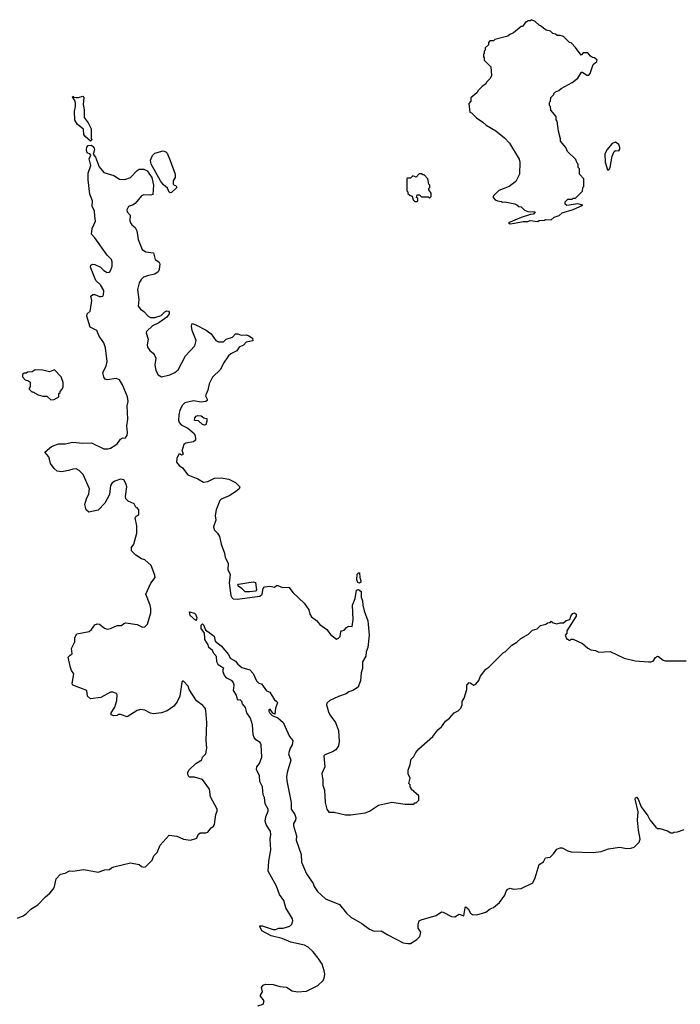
# Model space of a CAD drawing. Extents: x 2206940 to 2356632, y 511582 to 673215.
# Tile 219 of 228: x 2323305 to 2329271, y 644573 to 653460. Entities that reach past the tile are written whole.
import ezdxf

# ---------------------------------------------------------------- set-up
doc = ezdxf.new("R2010")
doc.units = 0

msp = doc.modelspace()

# ---------------------------------------------------------------- linework, layer by layer
at = {"layer": '0CON10XD'}
for points in [[(2327735, 651617.5), (2327775, 651624), (2327850.5, 651639.5), (2327895, 651638.8), (2327916.4, 651646.4), (2327985, 651640), (2327995, 651647.5), (2328045, 651650), (2328055, 651657.5), (2328105, 651652.5), (2328131.7, 651678.3), (2328178.3, 651691.7), (2328204.1, 651715.9), (2328305, 651746.2), (2328390, 651785), (2328345, 651796.7), (2328245, 651783.3), (2328230, 651795), (2328230, 651815), (2328255, 651840), (2328295, 651840), (2328305, 651850), (2328325, 651850), (2328388.3, 651911.7), (2328390, 651945), (2328400, 651955), (2328400, 652025), (2328360, 652065), (2328360, 652115), (2328350, 652125), (2328350, 652155), (2328340, 652165), (2328328.3, 652198.3), (2328251.7, 652271.7), (2328237, 652307), (2328190, 652365), (2328190, 652385), (2328170, 652455), (2328160, 652545), (2328150, 652555), (2328150, 652585), (2328103, 652643), (2328100, 652675), (2328090, 652685), (2328090, 652715), (2328100, 652725), (2328101.7, 652758.3), (2328130, 652785), (2328130, 652795), (2328145, 652810), (2328175, 652820), (2328195, 652840), (2328295, 652892.5), (2328346.4, 652933.6), (2328380, 652985), (2328387, 652987), (2328428.3, 652958.3), (2328445, 652960), (2328457.5, 652975), (2328483, 653057), (2328518.3, 653081.7), (2328520, 653095), (2328497, 653117), (2328478.3, 653118.3), (2328460.7, 653130.7), (2328435, 653160), (2328395, 653160), (2328375, 653140), (2328325, 653210), (2328285, 653250), (2328270, 653255), (2328250, 653275), (2328215, 653307.5), (2328185, 653317.5), (2328158.3, 653318.3), (2328145, 653330), (2328120, 653335), (2328100, 653355), (2328060, 653365), (2328010, 653405), (2327995, 653410), (2327960, 653445), (2327925, 653460), (2327915, 653450), (2327895, 653450), (2327885, 653440), (2327875, 653440), (2327845, 653400), (2327835, 653400), (2327765, 653340), (2327733, 653327), (2327715, 653310), (2327595, 653280), (2327585, 653270), (2327551.7, 653268.3), (2327540, 653255), (2327538.3, 653231.7), (2327510, 653205), (2327510, 653185), (2327500, 653175), (2327500, 653155), (2327492.5, 653147.5), (2327492.5, 653125), (2327500, 653115), (2327500, 653095), (2327560, 653035), (2327567.5, 652955), (2327555, 652930), (2327520, 652895), (2327515, 652880), (2327481.7, 652858.3), (2327445, 652820), (2327435, 652800), (2327380, 652755), (2327380, 652725), (2327360, 652705), (2327370, 652625), (2327385, 652620), (2327430, 652575), (2327486.4, 652536.4), (2327517, 652507), (2327605, 652457.5), (2327683, 652393), (2327727.5, 652345), (2327815, 652200), (2327822.5, 652175), (2327817.5, 652065), (2327785, 652000), (2327727, 651953), (2327633, 651917), (2327581.7, 651868.3), (2327580, 651855), (2327600, 651835), (2327620, 651825), (2327655, 651820), (2327665, 651812.5), (2327685, 651817.5), (2327777, 651797), (2327795, 651790), (2327813, 651773), (2327835, 651770), (2327865, 651740), (2327895, 651730), (2327960, 651725), (2327945, 651703.3), (2327918.3, 651701.7), (2327835, 651673.3), (2327720, 651625), (2327735, 651617.5)], [(2323945, 652363.3), (2323895, 652407.1), (2323885.5, 652425), (2323880.6, 652470.6), (2323827.5, 652515), (2323801.7, 652551.7), (2323799.5, 652635), (2323810, 652675), (2323810.6, 652705), (2323805.8, 652725.8), (2323782.5, 652765), (2323785, 652770), (2323791.7, 652761.7), (2323815, 652756.7), (2323835, 652756.7), (2323875, 652770), (2323885, 652757.5), (2323877.5, 652695), (2323887.8, 652645), (2323886.4, 652576.4), (2323925, 652530), (2323950.9, 652475), (2323950.8, 652390.8), (2323955.7, 652374.3), (2323945, 652363.3)], [(2324080.3, 650499.7), (2324065, 650542.5), (2324022.3, 650602.3), (2324001.2, 650655), (2323942, 650685), (2323910, 650785), (2323915.9, 650804.1), (2323940.5, 650829.5), (2323945.9, 650844.1), (2323958, 650925), (2323946.7, 650965), (2323965, 650978.6), (2323985, 650980.6), (2324025, 650961.2), (2324039.5, 650960.5), (2324056.1, 650963.9), (2324063, 650977), (2324063.8, 651015), (2324035, 651066.2), (2323993.3, 651106.7), (2323945.8, 651225), (2323948, 651245), (2323965, 651254.3), (2323985, 651251.4), (2324036.2, 651225), (2324065.7, 651195.7), (2324095, 651178), (2324115, 651182.5), (2324126.1, 651193.9), (2324138.9, 651235), (2324140.4, 651275), (2324132.9, 651295), (2324095.6, 651335.6), (2323985, 651491.2), (2323954.2, 651524.2), (2323960, 651575), (2323988.9, 651641.1), (2323984.6, 651685.4), (2323981.9, 651735), (2323960.5, 651775), (2323962.8, 651825), (2323939.7, 651885), (2323922, 652015), (2323923.9, 652075), (2323948.9, 652145), (2323932.1, 652205), (2323946.2, 652236.2), (2323942.5, 652245), (2323915, 652258), (2323907.7, 652285), (2323910.4, 652309.6), (2323925, 652323.1), (2323955, 652328), (2323975, 652308), (2323981.5, 652285), (2323970, 652245), (2323988.5, 652218.5), (2324022, 652132), (2324065, 652080.5), (2324155, 652052.7), (2324205, 652022.1), (2324253.8, 652016.2), (2324304.7, 652035.3), (2324365, 652098.9), (2324385, 652111.5), (2324425, 652111.1), (2324455, 652094.7), (2324497.6, 652035), (2324512.7, 651965), (2324507.5, 651882.5), (2324485, 651875.8), (2324425, 651879.5), (2324405, 651871.5), (2324348.4, 651801.6), (2324325, 651785.6), (2324287.5, 651772.5), (2324271.7, 651745), (2324275.9, 651725), (2324303.9, 651695), (2324299.5, 651645), (2324305.6, 651625), (2324317.4, 651607.4), (2324347.1, 651585), (2324364.3, 651555), (2324374.4, 651475), (2324410, 651385), (2324445, 651365.7), (2324512.5, 651355), (2324527.5, 651295), (2324562.5, 651275), (2324571.2, 651255), (2324566, 651205), (2324555, 651183.3), (2324525, 651162.9), (2324468, 651152), (2324424.5, 651135.5), (2324401.4, 651115), (2324382.9, 651085), (2324368.6, 651025), (2324380, 650935), (2324376, 650875), (2324395, 650846.7), (2324425.7, 650825.7), (2324465, 650783.8), (2324485, 650772.5), (2324525, 650773.1), (2324581.3, 650788.7), (2324615, 650822.9), (2324635, 650832.5), (2324649.4, 650829.4), (2324655, 650820), (2324653.8, 650805), (2324633.3, 650775), (2324561.2, 650725), (2324505, 650695.8), (2324450, 650645), (2324446.7, 650635), (2324464.2, 650575), (2324457.1, 650525), (2324460, 650505), (2324480, 650475), (2324510.9, 650450.9), (2324523, 650433), (2324534, 650405), (2324524.5, 650345), (2324533.1, 650295), (2324557.1, 650255), (2324585, 650235.6), (2324660, 650255), (2324705, 650277.1), (2324735, 650300), (2324803.8, 650425), (2324888, 650515), (2324900, 650565), (2324863.8, 650655), (2324857.5, 650695), (2324863, 650717), (2324895, 650706.7), (2324988.8, 650658.8), (2325033.3, 650625), (2325075, 650563.3), (2325101.7, 650551.7), (2325147, 650553), (2325170, 650575), (2325226.7, 650595), (2325255, 650623.3), (2325275.8, 650625.8), (2325305, 650612.5), (2325353.9, 650616.1), (2325375, 650608), (2325406.2, 650585), (2325410, 650560), (2325351.4, 650548.6), (2325325, 650523.3), (2325285.8, 650504.2), (2325265, 650471.2), (2325213.3, 650445), (2325190, 650425), (2325145, 650360), (2325118.1, 650301.9), (2325045, 650233.3), (2325017.2, 650172.8), (2325004.3, 650115.7), (2324986, 650075), (2324984.3, 650064.3), (2324998.8, 650035), (2324997, 650023), (2324985, 650014.3), (2324945, 650007.1), (2324875, 650020.8), (2324795, 650000.8), (2324775, 649980), (2324752, 649935), (2324741.2, 649895), (2324740, 649845), (2324745.6, 649825), (2324764.6, 649804.6), (2324825, 649774), (2324880, 649725), (2324891.2, 649705), (2324893.3, 649675), (2324892.5, 649665), (2324875, 649650), (2324805, 649638.8), (2324786.7, 649625), (2324770, 649565), (2324777.5, 649555), (2324777, 649533), (2324765, 649530), (2324755, 649540), (2324741.7, 649538.3), (2324725, 649500), (2324720.8, 649465), (2324745.6, 649435.6), (2324775.5, 649415.5), (2324825, 649351.2), (2324915, 649316.2), (2324965, 649286.2), (2325005, 649292), (2325065, 649320.8), (2325125.7, 649325.7), (2325195, 649313.3), (2325254.1, 649284.1), (2325292.5, 649245), (2325286.7, 649225), (2325255, 649198.8), (2325197.7, 649162.3), (2325125, 649131.2), (2325111.2, 649118.8), (2325078, 649035), (2325071.9, 648985), (2325077, 648943), (2325056.1, 648883.9), (2325061.2, 648855), (2325091.2, 648825), (2325110.8, 648795), (2325125, 648727.5), (2325155.7, 648645.7), (2325160.8, 648605), (2325187.1, 648555), (2325185.8, 648495), (2325205.8, 648455), (2325195.5, 648375), (2325213.3, 648263.3), (2325221.1, 648245), (2325234, 648234), (2325270.5, 648230.5), (2325475, 648257.1), (2325495.3, 648274.7), (2325504.4, 648325.6), (2325515, 648340), (2325565, 648346.2), (2325605, 648338.8), (2325625, 648353.3), (2325635, 648353.8), (2325680, 648335), (2325735, 648338.8), (2325775, 648286.7), (2325875, 648193.3), (2325915, 648132.5), (2325926, 648095), (2325941.7, 648071.7), (2325985, 648037.5), (2326015, 648002.5), (2326080, 647955), (2326112.3, 647912.3), (2326165, 647867.5), (2326185, 647876.7), (2326198.3, 647891.7), (2326204, 647935), (2326212.5, 647945), (2326235, 647950), (2326255.8, 647975), (2326275, 647986.9), (2326306.4, 647983.6), (2326318.1, 648045), (2326310, 648175), (2326334.4, 648235), (2326348.3, 648311.7), (2326365, 648317.5), (2326387.6, 648297.6), (2326387.6, 648247.6), (2326400.6, 648215), (2326404.2, 648175.8), (2326415.8, 648125), (2326448.6, 648035), (2326452.9, 648005), (2326460.6, 647905), (2326450, 647795), (2326435.6, 647755), (2326430.5, 647715), (2326400, 647665), (2326402.2, 647605), (2326387.9, 647565), (2326382.7, 647495), (2326361.4, 647435), (2326315, 647405.8), (2326277.9, 647392.1), (2326255, 647374.4), (2326185, 647351.4), (2326106.7, 647315), (2326078.3, 647291.7), (2326076.2, 647275), (2326094.1, 647214.1), (2326106.7, 647185), (2326156.1, 647116.1), (2326183.3, 647045), (2326191.2, 646945), (2326183.6, 646906.4), (2326159.3, 646870.7), (2326128.8, 646851.2), (2326060, 646825), (2326052.5, 646815), (2326060.8, 646715), (2326033.8, 646655), (2326043.8, 646595), (2326041.7, 646551.7), (2326056.7, 646505), (2326063.3, 646395), (2326080, 646335), (2326098.3, 646308.3), (2326145, 646307.5), (2326247, 646283), (2326295, 646283.3), (2326425, 646302.5), (2326465, 646317.5), (2326545, 646370), (2326665, 646397.5), (2326785, 646380), (2326865, 646380), (2326875, 646390), (2326885, 646390), (2326910, 646415), (2326910, 646455), (2326840, 646515), (2326840, 646525), (2326830, 646535), (2326830, 646555), (2326820, 646565), (2326830, 646615), (2326813, 646653), (2326812.5, 646685), (2326831.7, 646738.3), (2326840, 646785), (2326865, 646810), (2326882.5, 646845), (2326910.7, 646879.3), (2327035, 646990), (2327080.7, 647049.3), (2327113, 647077), (2327150.7, 647129.3), (2327187.5, 647155), (2327227.5, 647205), (2327265, 647223.3), (2327290, 647245), (2327302.5, 647275), (2327302.5, 647305), (2327318.8, 647335), (2327344.3, 647415), (2327344.3, 647455), (2327365, 647477.5), (2327373.3, 647473.3), (2327405, 647452.5), (2327425, 647462.5), (2327452.5, 647495), (2327467.5, 647535), (2327515, 647597.5), (2327543, 647617), (2327670, 647745), (2327693, 647757), (2327750, 647815), (2327795, 647842.5), (2327830, 647875), (2327900, 647915), (2327935, 647950), (2327977, 647963), (2328008.3, 647991.7), (2328057, 648003), (2328073, 648017), (2328095, 648020), (2328105, 648030), (2328115, 648020), (2328157, 648007), (2328185, 648016.2), (2328215, 648016.7), (2328241.7, 648038.3), (2328273.3, 648046.7), (2328282, 648075), (2328300.9, 648099.1), (2328315, 648105.8), (2328330, 648095), (2328330, 648075), (2328247.5, 647945), (2328247, 647923), (2328232.5, 647905), (2328245, 647870), (2328255, 647870), (2328265, 647860), (2328275, 647860), (2328285, 647870), (2328305, 647867.5), (2328388.3, 647828.3), (2328435, 647787.5), (2328463, 647773), (2328505, 647767.5), (2328535, 647752.5), (2328636.4, 647756.4), (2328765, 647697.5), (2328864.3, 647674.3), (2328985, 647665.6), (2329005.8, 647664.2), (2329025, 647670.8), (2329047.5, 647702.5), (2329065, 647714.2), (2329075, 647712), (2329115, 647678.8), (2329135, 647674), (2329325, 647674)], [(2328625, 652104.2), (2328636.7, 652125), (2328655, 652228.8), (2328675, 652271.2), (2328685, 652279.2), (2328715, 652277.5), (2328725, 652290), (2328726.2, 652305), (2328716, 652335), (2328685, 652354.3), (2328655, 652343.5), (2328609, 652285), (2328588.5, 652245), (2328592.9, 652175), (2328613.5, 652105), (2328625, 652104.2)], [(2324665, 651897.1), (2324655, 651904), (2324640.6, 651940.6), (2324605, 651969.2), (2324577.1, 652005), (2324492.7, 652155), (2324485, 652192.5), (2324505, 652233.8), (2324525, 652255.5), (2324600, 652275), (2324625, 652267.5), (2324636.7, 652255), (2324665, 652190), (2324710, 652065), (2324710, 652035), (2324690, 652005), (2324690, 651975), (2324700, 651965), (2324715, 651962.5), (2324723.8, 651945), (2324675, 651901.1), (2324665, 651897.1)], [(2326895, 651820), (2326900, 651825), (2326900, 651845), (2326890, 651855), (2326895, 651880), (2326915, 651880), (2326935, 651860), (2326995, 651860), (2327005, 651850), (2327020, 651865), (2327020, 651895), (2327000, 651925), (2327000, 651935), (2327010, 651945), (2327010, 651965), (2327000, 651975), (2326990, 652025), (2326958.3, 652058.3), (2326945, 652060), (2326935, 652070), (2326911.7, 652068.3), (2326885, 652040), (2326855, 652050), (2326835, 652030), (2326805, 652030), (2326800, 652025), (2326800, 651915), (2326810, 651905), (2326811.7, 651891.7), (2326831.7, 651871.7), (2326848.3, 651868.3), (2326860, 651835), (2326875, 651820), (2326895, 651820)], [(2323285, 645351.2), (2323335, 645372), (2323367.9, 645392.1), (2323405, 645431.2), (2323468.7, 645471.3), (2323537.3, 645542.7), (2323578.8, 645575), (2323610, 645615), (2323620, 645635), (2323633.8, 645705), (2323675, 645746.7), (2323715, 645757.5), (2323755, 645778.8), (2323785, 645776.2), (2323885, 645788.8), (2324015, 645766), (2324075, 645786), (2324115, 645790), (2324135, 645806.2), (2324156.1, 645813.9), (2324305, 645848.8), (2324385, 645836.2), (2324406.4, 645816.4), (2324425, 645810), (2324440, 645815), (2324500, 645875), (2324517, 645913), (2324547, 645943), (2324575, 646010), (2324655, 646100), (2324725, 646090), (2324785, 646062.5), (2324846.4, 646053.6), (2324905, 646072.5), (2324917.5, 646105), (2324935, 646120), (2324985, 646120), (2325005, 646127.5), (2325033.6, 646166.4), (2325055, 646180), (2325063, 646197), (2325077.5, 646285), (2325090, 646315), (2325090, 646335), (2325028.8, 646445), (2325018.8, 646515), (2324955, 646603.3), (2324885, 646623.8), (2324835, 646623.3), (2324823.9, 646646.1), (2324823.8, 646665), (2324833.3, 646685), (2324895, 646747.5), (2324949.3, 646780.7), (2324957.5, 646805), (2324987.5, 646835), (2324996.2, 646885), (2324990, 646955), (2324996.2, 647116.2), (2324986.7, 647225), (2324980, 647245), (2324958.8, 647268.8), (2324901.2, 647311.2), (2324836.7, 647415), (2324826.7, 647445), (2324785, 647490), (2324775, 647490), (2324768.3, 647481.7), (2324750, 647355), (2324726.4, 647303.6), (2324696, 647265), (2324637.6, 647222.4), (2324585, 647204), (2324515, 647194), (2324485, 647202), (2324435, 647229.2), (2324395, 647234), (2324365.8, 647224.2), (2324275, 647166.7), (2324215, 647190), (2324195, 647190), (2324185, 647180), (2324155, 647177.5), (2324130, 647185), (2324132.5, 647205), (2324163.3, 647255), (2324182.5, 647315), (2324186.7, 647365), (2324178.3, 647378.3), (2324145, 647390), (2324125, 647390), (2324038.8, 647341.2), (2323945, 647331.2), (2323916.7, 647355), (2323910, 647405), (2323785, 647452.5), (2323780, 647465), (2323784, 647506), (2323793.3, 647555), (2323773.3, 647585), (2323763.6, 647613.6), (2323743.8, 647706.2), (2323760, 647725), (2323780, 647735), (2323772.5, 647785), (2323803.3, 647845), (2323803.3, 647885), (2323821.7, 647918.3), (2323933, 647937), (2323954, 647955), (2323983, 647997), (2324005, 648006.2), (2324025, 648003.3), (2324069.5, 647969.5), (2324095, 647958.8), (2324125, 647964), (2324185, 647993.3), (2324225, 647993.3), (2324245, 648010), (2324263.9, 648016.1), (2324365, 648001.2), (2324415, 647976.7), (2324435, 647980), (2324458.8, 648005), (2324488.8, 648105), (2324490, 648145), (2324483.8, 648175), (2324444.1, 648275.9), (2324490, 648375), (2324527.5, 648425), (2324526.7, 648445), (2324492.5, 648535), (2324435, 648583.3), (2324404.3, 648594.3), (2324355, 648625.8), (2324314.5, 648664.5), (2324314.2, 648695), (2324334.5, 648725.5), (2324363.3, 648825), (2324363, 648893), (2324347.5, 648965), (2324353.6, 648976.4), (2324380, 648995), (2324380, 649035), (2324370, 649045), (2324370, 649055), (2324355, 649060), (2324339.3, 649089.3), (2324285, 649113.8), (2324264, 649135), (2324259.2, 649155), (2324273.1, 649245), (2324264.3, 649275), (2324245.4, 649305.4), (2324215, 649312.5), (2324164.6, 649295.4), (2324141.1, 649278.9), (2324125.8, 649255), (2324117.1, 649175), (2324074, 649095), (2324015, 649034), (2323930, 649015), (2323905, 649037.5), (2323892, 649085), (2323907.5, 649135), (2323930.5, 649179.5), (2323936.4, 649225), (2323879.2, 649355), (2323842.4, 649392.4), (2323815, 649405.6), (2323785, 649404.2), (2323745, 649390), (2323685, 649380), (2323645, 649386), (2323615, 649410), (2323584.3, 649454.3), (2323574.3, 649494.3), (2323568, 649515), (2323532.5, 649557.5), (2323592.5, 649607.5), (2323655, 649631.9), (2323715, 649632.9), (2323785, 649645.5), (2323875, 649638.2), (2323955, 649641.4), (2324065, 649588), (2324103.9, 649586.1), (2324125, 649592), (2324165, 649616.2), (2324188.8, 649635), (2324215, 649673.3), (2324235, 649686.7), (2324257, 649683), (2324275, 649707.5), (2324278.8, 649735), (2324271.2, 649795), (2324280.8, 649855), (2324275.6, 649975), (2324285.4, 650015), (2324278.2, 650055), (2324234.5, 650164.5), (2324205, 650210), (2324175, 650222), (2324095, 650208.9), (2324076.7, 650216.7), (2324064.8, 650234.8), (2324054.6, 650275), (2324086.9, 650333.1), (2324095.4, 650374.6), (2324080.3, 650499.7)], [(2323585, 650027.5), (2323615, 650033.3), (2323660, 650055), (2323660, 650085), (2323670, 650095), (2323670, 650105), (2323690, 650125), (2323697.5, 650145), (2323697.5, 650185), (2323680, 650235), (2323618.3, 650298.3), (2323575, 650282.5), (2323515, 650297.5), (2323445, 650300), (2323417, 650283), (2323375, 650280), (2323365, 650270), (2323345, 650270), (2323331.7, 650258.3), (2323330, 650235), (2323355, 650210), (2323385, 650200), (2323398.3, 650188.3), (2323400, 650145), (2323390, 650135), (2323390, 650125), (2323415, 650100), (2323425, 650100), (2323473, 650073), (2323515, 650062.5), (2323551.7, 650061.7), (2323585, 650027.5)], [(2324975, 649800), (2324955, 649807.5), (2324919.4, 649839.4), (2324885, 649843.3), (2324886.7, 649865), (2324898.3, 649881.7), (2324913.1, 649886.9), (2324944.2, 649884.2), (2324967, 649867), (2324995, 649860), (2324995.6, 649835), (2324985, 649803.8), (2324975, 649800)], [(2326375, 648374), (2326359.5, 648379.5), (2326351.2, 648405), (2326353.8, 648455), (2326365, 648466.7), (2326375, 648467.5), (2326376, 648425), (2326385.6, 648395), (2326385, 648383.3), (2326375, 648374)], [(2325385, 648294.5), (2325341.2, 648295), (2325315, 648323.3), (2325283.3, 648345), (2325276.2, 648355), (2325280, 648365), (2325415, 648386.1), (2325435, 648379.2), (2325445, 648313.3), (2325435, 648303.3), (2325385, 648294.5)], [(2324895, 648037.5), (2324845, 648082.5), (2324840, 648115), (2324885, 648103.3), (2324893.3, 648095), (2324906.2, 648065), (2324902.5, 648045), (2324895, 648037.5)], [(2325455, 644558.8), (2325502.5, 644575), (2325512.5, 644605), (2325480, 644645), (2325480, 644655), (2325497.5, 644685), (2325487.5, 644725), (2325505, 644746.7), (2325525, 644753.3), (2325595, 644752.5), (2325653.9, 644733.9), (2325715, 644727.5), (2325766.1, 644696.1), (2325815, 644684.2), (2325895, 644690.6), (2325996.8, 644743.2), (2326042.5, 644785), (2326055.8, 644805), (2326060.6, 644845), (2326055.5, 644875), (2326035.5, 644935), (2325999.9, 644989.9), (2325956.2, 645046.2), (2325909.2, 645089.2), (2325876.2, 645106.2), (2325753.1, 645133.1), (2325675, 645165.6), (2325575, 645191.9), (2325491.2, 645235), (2325472.5, 645275), (2325475, 645280), (2325495, 645280), (2325595, 645247.1), (2325615, 645247.1), (2325645, 645259.4), (2325685, 645261.4), (2325745, 645277.1), (2325762.5, 645295), (2325771.1, 645325), (2325767.8, 645345), (2325707.9, 645445), (2325689.2, 645509.2), (2325650, 645565), (2325625, 645639.2), (2325547.8, 645775), (2325555.6, 645865), (2325573, 645967), (2325568.5, 646065), (2325574.4, 646105), (2325569.2, 646135), (2325556.4, 646156.4), (2325530.5, 646195), (2325522.8, 646227.2), (2325527.8, 646265), (2325548.6, 646315), (2325548.6, 646335), (2325523, 646383), (2325515, 646440), (2325503.3, 646465), (2325497.5, 646535), (2325472.5, 646585), (2325472.2, 646635), (2325443, 646693), (2325448, 646715), (2325470, 646745), (2325491.2, 646805), (2325486.9, 646915), (2325475.4, 646935.4), (2325438.9, 646958.9), (2325422, 646982), (2325414.4, 647005), (2325407.5, 647095), (2325388.9, 647155), (2325355.8, 647205), (2325345, 647252.5), (2325317.5, 647285), (2325310, 647305), (2325295, 647320), (2325278.3, 647318.3), (2325272.5, 647325), (2325263.9, 647363.9), (2325236, 647405), (2325241.2, 647455), (2325235.9, 647475.9), (2325225, 647492.5), (2325175, 647517.5), (2325155, 647540), (2325142.5, 647575), (2325142.5, 647597.5), (2325150, 647605), (2325105, 647633.3), (2325095, 647647.5), (2325086.7, 647665), (2325083.6, 647713.6), (2325059.3, 647739.3), (2325045.9, 647765.9), (2325012.5, 647795), (2325006.7, 647816.7), (2324977.5, 647865), (2324978.3, 647878.3), (2324973.9, 647923.9), (2324943.3, 647965), (2324943.3, 647995), (2324955, 648007.5), (2324965, 647997.5), (2324983.3, 647953.3), (2325060, 647895), (2325071.7, 647851.7), (2325125, 647810), (2325190.7, 647730.7), (2325207, 647697), (2325255, 647670), (2325275, 647642.5), (2325311.7, 647611.7), (2325383, 647593), (2325415, 647560), (2325442.3, 647492.3), (2325465, 647472.5), (2325487.5, 647465), (2325535, 647402.5), (2325565, 647390), (2325605, 647320), (2325627.5, 647305), (2325632.5, 647295), (2325616.2, 647245), (2325608.3, 647191.7), (2325591.7, 647201.7), (2325567, 647237), (2325555, 647230), (2325555, 647220), (2325565, 647200), (2325585, 647180), (2325635, 647160), (2325685, 647116.2), (2325741.1, 646991.1), (2325770.8, 646955), (2325767.1, 646915), (2325746.4, 646883.6), (2325731.9, 646835), (2325753, 646777), (2325722, 646665), (2325715.8, 646625), (2325718.6, 646588.6), (2325756.9, 646395), (2325757.5, 646335), (2325790, 646285), (2325799.2, 646255), (2325795.8, 646235), (2325778.8, 646205), (2325776.7, 646185), (2325806.2, 646095), (2325803.3, 646055), (2325847.8, 645925), (2325850, 645855), (2325895, 645751.2), (2325954.5, 645664.5), (2325965.8, 645635), (2325995, 645590), (2326066.4, 645526.4), (2326193.3, 645475), (2326256.7, 645395), (2326295, 645360), (2326395, 645303.3), (2326465, 645250), (2326505, 645233.8), (2326570, 645235), (2326630.8, 645200.8), (2326769.1, 645129.1), (2326811.3, 645121.3), (2326835, 645123.3), (2326893, 645157), (2326920, 645185), (2326926.7, 645225), (2326905, 645260), (2326902.5, 645295), (2326912.5, 645325), (2326930, 645335), (2327065, 645373.3), (2327115, 645406.7), (2327130, 645405), (2327205, 645366.7), (2327235, 645362.5), (2327275, 645386.7), (2327315, 645372.5), (2327326.7, 645443.3), (2327335, 645452.5), (2327353.8, 645435), (2327375.8, 645395.8), (2327395, 645383.8), (2327435, 645380), (2327513.9, 645406.1), (2327553.9, 645436.1), (2327583.6, 645446.4), (2327637.7, 645492.3), (2327685, 645557.5), (2327697.5, 645595), (2327715, 645612.5), (2327735, 645620), (2327765, 645612.5), (2327835, 645617.5), (2327939.3, 645670.7), (2327961.2, 645715), (2327997.5, 645835), (2328035, 645860), (2328053.9, 645896.1), (2328095, 645902.5), (2328125, 645930), (2328156.1, 645973.9), (2328185, 645986.7), (2328205, 645986.2), (2328255, 645957.5), (2328285, 645950), (2328485, 645943.8), (2328555, 645952.5), (2328623.6, 645976.4), (2328725, 645992.5), (2328785, 645980), (2328825, 645982.5), (2328855, 645992.5), (2328900, 646035), (2328910, 646065), (2328893.3, 646145), (2328883.3, 646235), (2328889.5, 646309.5), (2328864.3, 646425), (2328865, 646437.5), (2328875, 646443.3), (2328890, 646425), (2328917.5, 646355), (2328976.7, 646275), (2328995, 646237.5), (2329050.7, 646170.7), (2329065, 646160), (2329085, 646160), (2329155, 646137.5), (2329185, 646120), (2329205, 646120), (2329213, 646127), (2329245, 646130), (2329305, 646150)]]:
    msp.add_lwpolyline(points, dxfattribs=at)

doc.saveas('drawing.dxf')
